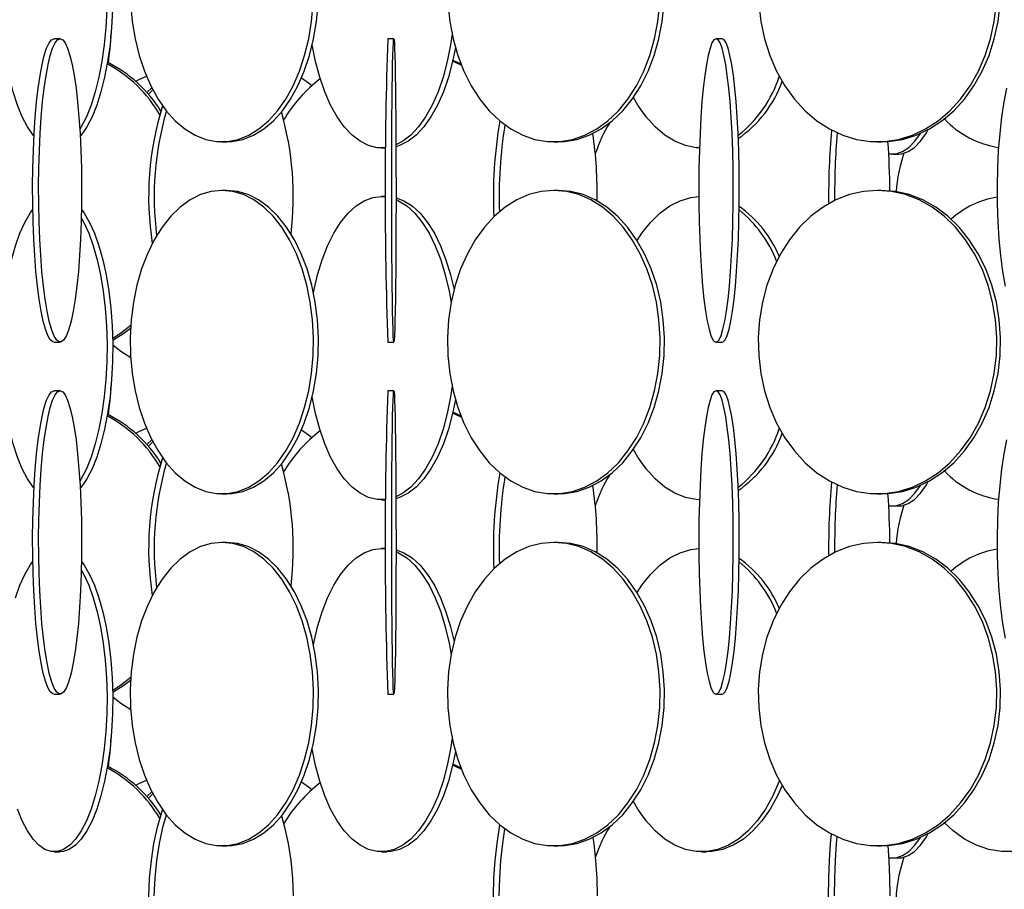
# Model space of a CAD drawing. Header units: millimetres. Extents: x 495 to 2657, y 518 to 2595.
# Tile 25 of 96: x 742 to 823, y 1917 to 1989. Entities that reach past the tile are written whole.
import ezdxf

# ---------------------------------------------------------------- set-up
doc = ezdxf.new("R2010")
doc.units = ezdxf.units.MM

msp = doc.modelspace()

# ---------------------------------------------------------------- linework, layer by layer
at = {"color": 7, "linetype": 'Continuous', "lineweight": 25}
for p, q in [((744.919, 1987.548), (744.424, 1987.548)), ((772.415, 1987.548), (771.915, 1987.548)), ((799.455, 1987.548), (798.959, 1987.548)), ((777.973, 1985.372), (777.259, 1985.701)), ((752.067, 1983.114), (752.474, 1983.489)), ((758.247, 1979.048), (758.646, 1979.048)), ((785.592, 1979.048), (785.949, 1979.048)), ((812.265, 1979.048), (812.574, 1979.048)), ((771.388, 1978.548), (771.745, 1978.548)), ((813.528, 1978.048), (813.994, 1978.048)), ((758.646, 1975.048), (758.247, 1975.048)), ((785.949, 1975.048), (785.592, 1975.048)), ((812.574, 1975.048), (812.265, 1975.048)), ((771.739, 1974.548), (771.388, 1974.548)), ((771.388, 1974.548), (771.739, 1974.527)), ((744.424, 1962.548), (744.919, 1962.548)), ((771.915, 1962.548), (772.415, 1962.548)), ((798.959, 1962.548), (799.455, 1962.548)), ((744.919, 1958.548), (744.424, 1958.548)), ((772.415, 1958.548), (771.915, 1958.548)), ((799.455, 1958.548), (798.959, 1958.548)), ((777.973, 1956.372), (777.259, 1956.701)), ((752.067, 1954.114), (752.474, 1954.489)), ((758.247, 1950.048), (758.646, 1950.048)), ((771.388, 1949.548), (771.745, 1949.548)), ((785.592, 1950.048), (785.949, 1950.048)), ((812.265, 1950.048), (812.574, 1950.048)), ((813.528, 1949.048), (813.994, 1949.048)), ((758.646, 1946.048), (758.247, 1946.048)), ((771.739, 1945.548), (771.388, 1945.548)), ((771.388, 1945.548), (771.739, 1945.527)), ((785.949, 1946.048), (785.592, 1946.048)), ((812.574, 1946.048), (812.265, 1946.048)), ((744.424, 1933.548), (744.919, 1933.548)), ((771.915, 1933.548), (772.415, 1933.548)), ((798.959, 1933.548), (799.455, 1933.548)), ((777.973, 1927.372), (777.259, 1927.701)), ((752.067, 1925.114), (752.474, 1925.489)), ((758.247, 1921.048), (758.646, 1921.048)), ((785.592, 1921.048), (785.949, 1921.048)), ((812.265, 1921.048), (812.574, 1921.048)), ((744.437, 1920.548), (744.906, 1920.548)), ((771.388, 1920.548), (771.827, 1920.548)), ((797.77, 1920.548), (798.169, 1920.548)), ((813.528, 1920.048), (813.994, 1920.048))]:
    msp.add_line(p, q, dxfattribs=at)
at = {"color": 7, "linetype": 'Continuous', "lineweight": 25, "flags": 128}
for points in [[(742.767, 1979.506), (742.683, 1979.609), (742.225, 1980.285), (741.797, 1981.113), (741.407, 1982.08), (741.059, 1983.172), (740.758, 1984.376), (740.51, 1985.673), (740.316, 1987.045), (740.18, 1988.474), (740.104, 1989.938), (740.089, 1991.419), (740.134, 1992.894), (740.24, 1994.343), (740.406, 1995.746), (740.627, 1997.083), (740.902, 1998.336), (741.227, 1999.486), (741.597, 2000.517), (742.007, 2001.416), (742.451, 2002.169), (742.665, 2002.464)], [(746.678, 2002.464), (746.892, 2002.169), (747.336, 2001.416), (747.746, 2000.517), (748.116, 1999.486), (748.44, 1998.336), (748.716, 1997.083), (748.937, 1995.746), (749.102, 1994.343), (749.208, 1992.894), (749.254, 1991.419), (749.239, 1989.938), (749.163, 1988.474), (749.027, 1987.045), (748.833, 1985.673), (748.584, 1984.376), (748.284, 1983.172), (747.936, 1982.08), (747.546, 1981.113), (747.118, 1980.285), (746.659, 1979.609), (746.576, 1979.506)], [(746.663, 2001.788), (746.867, 2001.416), (747.277, 2000.517), (747.647, 1999.486), (747.972, 1998.336), (748.247, 1997.083), (748.468, 1995.746), (748.634, 1994.343), (748.74, 1992.894), (748.785, 1991.419), (748.77, 1989.938), (748.694, 1988.474), (748.558, 1987.045), (748.364, 1985.673), (748.116, 1984.376), (747.815, 1983.172), (747.467, 1982.08), (747.077, 1981.113), (746.649, 1980.285), (746.541, 1980.107)], [(750.725, 1990.438), (750.857, 1988.974), (751.093, 1987.545), (751.429, 1986.173), (751.861, 1984.876), (752.383, 1983.672), (752.987, 1982.58), (753.665, 1981.613), (754.407, 1980.785), (755.203, 1980.109), (756.042, 1979.593), (756.911, 1979.245), (757.8, 1979.07), (758.695, 1979.07), (759.583, 1979.245), (760.453, 1979.593), (761.292, 1980.109), (762.088, 1980.785), (762.83, 1981.613), (763.508, 1982.58), (764.112, 1983.672), (764.633, 1984.876), (765.065, 1986.173), (765.401, 1987.545), (765.637, 1988.974), (765.769, 1990.438)], [(758.646, 1979.048), (759.093, 1979.07), (759.982, 1979.245), (760.851, 1979.593), (761.69, 1980.109), (762.486, 1980.785), (763.228, 1981.613), (763.906, 1982.58), (764.51, 1983.672), (765.032, 1984.876), (765.464, 1986.173), (765.8, 1987.545), (766.036, 1988.974), (766.168, 1990.438)], [(776.863, 1990.438), (777.016, 1988.974), (777.29, 1987.545), (777.68, 1986.173), (778.182, 1984.876), (778.787, 1983.672), (779.488, 1982.58), (780.274, 1981.613), (781.136, 1980.785), (782.059, 1980.109), (783.033, 1979.593), (784.042, 1979.245), (785.073, 1979.07), (786.111, 1979.07), (787.142, 1979.245), (788.152, 1979.593), (789.125, 1980.109), (790.049, 1980.785), (790.91, 1981.613), (791.697, 1982.58), (792.397, 1983.672), (793.003, 1984.876), (793.504, 1986.173), (793.894, 1987.545), (794.168, 1988.974), (794.321, 1990.438)], [(785.949, 1979.048), (786.468, 1979.07), (787.499, 1979.245), (788.508, 1979.593), (789.482, 1980.109), (790.405, 1980.785), (791.267, 1981.613), (792.053, 1982.58), (792.754, 1983.672), (793.359, 1984.876), (793.861, 1986.173), (794.251, 1987.545), (794.525, 1988.974), (794.678, 1990.438)], [(802.472, 1990.438), (802.644, 1988.974), (802.952, 1987.545), (803.389, 1986.173), (803.952, 1984.876), (804.631, 1983.672), (805.417, 1982.58), (806.299, 1981.613), (807.266, 1980.785), (808.302, 1980.109), (809.394, 1979.593), (810.526, 1979.245), (811.683, 1979.07), (812.848, 1979.07), (814.004, 1979.245), (815.137, 1979.593), (816.229, 1980.109), (817.265, 1980.785), (818.231, 1981.613), (819.113, 1982.58), (819.9, 1983.672), (820.579, 1984.876), (821.141, 1986.173), (821.579, 1987.545), (821.886, 1988.974), (822.058, 1990.438)], [(812.574, 1979.048), (813.156, 1979.07), (814.313, 1979.245), (815.445, 1979.593), (816.537, 1980.109), (817.574, 1980.785), (818.54, 1981.613), (819.422, 1982.58), (820.208, 1983.672), (820.888, 1984.876), (821.45, 1986.173), (821.888, 1987.545), (822.195, 1988.974), (822.367, 1990.438)], [(777.207, 1987.915), (777.082, 1987.045), (776.814, 1985.673), (776.471, 1984.376), (776.055, 1983.172), (775.575, 1982.08), (775.035, 1981.113), (774.445, 1980.285), (773.811, 1979.609), (773.144, 1979.093), (772.583, 1978.798)], [(744.424, 1962.548), (744.319, 1962.57), (744.11, 1962.745), (743.906, 1963.093), (743.709, 1963.609), (743.522, 1964.285), (743.348, 1965.113), (743.189, 1966.08), (743.047, 1967.172), (742.924, 1968.376), (742.823, 1969.673), (742.744, 1971.045), (742.688, 1972.474), (742.657, 1973.938), (742.651, 1975.419), (742.67, 1976.894), (742.713, 1978.343), (742.78, 1979.746), (742.871, 1981.083), (742.983, 1982.336), (743.115, 1983.486), (743.266, 1984.517), (743.433, 1985.416), (743.614, 1986.169), (743.806, 1986.766), (744.007, 1987.199), (744.214, 1987.461), (744.424, 1987.548), (744.424, 1987.548)], [(744.919, 1987.548), (745.129, 1987.461), (745.335, 1987.199), (745.536, 1986.766), (745.729, 1986.169), (745.91, 1985.416), (746.077, 1984.517), (746.227, 1983.486), (746.36, 1982.336), (746.472, 1981.083), (746.562, 1979.746), (746.63, 1978.343), (746.673, 1976.894), (746.692, 1975.419), (746.685, 1973.938), (746.654, 1972.474), (746.599, 1971.045), (746.52, 1969.673), (746.418, 1968.376), (746.296, 1967.172), (746.154, 1966.08), (745.995, 1965.113), (745.821, 1964.285), (745.634, 1963.609), (745.437, 1963.093), (745.233, 1962.745), (745.024, 1962.57), (744.814, 1962.57), (744.605, 1962.745), (744.401, 1963.093), (744.204, 1963.609), (744.017, 1964.285), (743.843, 1965.113), (743.684, 1966.08), (743.542, 1967.172), (743.419, 1968.376), (743.318, 1969.673), (743.239, 1971.045), (743.183, 1972.474), (743.152, 1973.938), (743.146, 1975.419), (743.165, 1976.894), (743.208, 1978.343), (743.275, 1979.746), (743.366, 1981.083), (743.478, 1982.336), (743.61, 1983.486), (743.761, 1984.517), (743.928, 1985.416), (744.109, 1986.169), (744.301, 1986.766), (744.502, 1987.199), (744.709, 1987.461), (744.919, 1987.548)], [(771.746, 1978.57), (771.744, 1978.57), (771.032, 1978.57), (770.325, 1978.745), (769.633, 1979.093), (768.966, 1979.609), (768.332, 1980.285), (767.741, 1981.113), (767.202, 1982.08), (766.721, 1983.172), (766.306, 1984.376), (765.962, 1985.673), (765.695, 1987.045), (765.693, 1987.056)], [(772.415, 1987.548), (772.436, 1987.461), (772.456, 1987.199), (772.476, 1986.766), (772.496, 1986.169), (772.514, 1985.416), (772.53, 1984.517), (772.545, 1983.486), (772.558, 1982.336), (772.57, 1981.083), (772.579, 1979.746), (772.585, 1978.343), (772.59, 1976.894), (772.591, 1975.419), (772.591, 1973.938), (772.588, 1972.474), (772.582, 1971.045), (772.574, 1969.673), (772.564, 1968.376), (772.552, 1967.172), (772.538, 1966.08), (772.522, 1965.113), (772.505, 1964.285), (772.486, 1963.609), (772.467, 1963.093), (772.446, 1962.745), (772.425, 1962.57), (772.404, 1962.57), (772.384, 1962.745), (772.363, 1963.093), (772.344, 1963.609), (772.325, 1964.285), (772.308, 1965.113), (772.292, 1966.08), (772.278, 1967.172), (772.266, 1968.376), (772.255, 1969.673), (772.248, 1971.045), (772.242, 1972.474), (772.239, 1973.938), (772.238, 1975.419), (772.24, 1976.894), (772.245, 1978.343), (772.251, 1979.746), (772.26, 1981.083), (772.271, 1982.336), (772.285, 1983.486), (772.3, 1984.517), (772.316, 1985.416), (772.334, 1986.169), (772.353, 1986.766), (772.373, 1987.199), (772.394, 1987.461), (772.415, 1987.548)], [(777.482, 1986.813), (777.253, 1985.673), (776.909, 1984.376), (776.494, 1983.172), (776.013, 1982.08), (775.474, 1981.113), (774.883, 1980.285), (774.25, 1979.609), (773.582, 1979.093), (772.89, 1978.745), (772.6, 1978.652)], [(798.959, 1987.548), (798.79, 1987.461), (798.624, 1987.199), (798.463, 1986.766), (798.309, 1986.169), (798.164, 1985.416), (798.03, 1984.517), (797.909, 1983.486), (797.802, 1982.336), (797.712, 1981.083), (797.64, 1979.746), (797.586, 1978.343), (797.551, 1976.894), (797.536, 1975.419), (797.541, 1973.938), (797.566, 1972.474), (797.611, 1971.045), (797.674, 1969.673), (797.755, 1968.376), (797.854, 1967.172), (797.967, 1966.08), (798.095, 1965.113), (798.235, 1964.285), (798.385, 1963.609), (798.543, 1963.093), (798.707, 1962.745), (798.874, 1962.57), (799.043, 1962.57), (799.21, 1962.745), (799.374, 1963.093), (799.532, 1963.609), (799.682, 1964.285), (799.822, 1965.113), (799.95, 1966.08), (800.064, 1967.172), (800.162, 1968.376), (800.244, 1969.673), (800.307, 1971.045), (800.351, 1972.474), (800.376, 1973.938), (800.381, 1975.419), (800.366, 1976.894), (800.332, 1978.343), (800.278, 1979.746), (800.205, 1981.083), (800.115, 1982.336), (800.009, 1983.486), (799.888, 1984.517), (799.754, 1985.416), (799.609, 1986.169), (799.454, 1986.766), (799.293, 1987.199), (799.127, 1987.461), (798.959, 1987.548)], [(799.455, 1962.548), (799.54, 1962.57), (799.707, 1962.745), (799.871, 1963.093), (800.029, 1963.609), (800.179, 1964.285), (800.319, 1965.113), (800.447, 1966.08), (800.561, 1967.172), (800.659, 1968.376), (800.74, 1969.673), (800.804, 1971.045), (800.848, 1972.474), (800.873, 1973.938), (800.878, 1975.419), (800.863, 1976.894), (800.828, 1978.343), (800.774, 1979.746), (800.702, 1981.083), (800.612, 1982.336), (800.506, 1983.486), (800.385, 1984.517), (800.251, 1985.416), (800.105, 1986.169), (799.951, 1986.766), (799.79, 1987.199), (799.624, 1987.461), (799.455, 1987.548), (799.455, 1987.548)], [(777.929, 1985.485), (777.285, 1985.766), (777.275, 1985.77)], [(751.133, 1984.049), (751.589, 1984.266), (752.032, 1984.449)], [(764.809, 1984.326), (765.375, 1983.916), (765.667, 1983.682)], [(752.182, 1982.984), (752.216, 1983.017), (752.553, 1983.338)], [(797.593, 1978.552), (797.324, 1978.57), (796.436, 1978.745), (795.568, 1979.093), (794.73, 1979.609), (793.935, 1980.285), (793.194, 1981.113), (792.517, 1982.08), (792.149, 1982.715)], [(822.898, 1983.486), (822.674, 1982.336), (822.484, 1981.083), (822.331, 1979.746), (822.218, 1978.343), (822.144, 1976.894), (822.113, 1975.419), (822.123, 1973.938), (822.176, 1972.474), (822.27, 1971.045), (822.403, 1969.673), (822.575, 1968.376), (822.782, 1967.172)], [(813.189, 1978.084), (813.26, 1978.07), (813.795, 1978.07), (814.326, 1978.245), (814.846, 1978.593), (815.348, 1979.109), (815.795, 1979.738)], [(813.994, 1978.048), (814.261, 1978.07), (814.793, 1978.245), (815.313, 1978.593), (815.814, 1979.109), (816.29, 1979.785), (816.451, 1980.061)], [(758.247, 1975.048), (757.354, 1974.961), (756.473, 1974.699), (755.618, 1974.266), (754.799, 1973.669), (754.028, 1972.916), (753.317, 1972.017), (752.675, 1970.986), (752.111, 1969.836), (751.634, 1968.583), (751.249, 1967.246), (750.962, 1965.843), (750.778, 1964.394), (750.699, 1962.919), (750.725, 1961.438), (750.857, 1959.974), (751.093, 1958.545), (751.429, 1957.173), (751.861, 1955.876), (752.383, 1954.672), (752.987, 1953.58), (753.665, 1952.613), (754.407, 1951.785), (755.203, 1951.109), (756.042, 1950.593), (756.911, 1950.245), (757.8, 1950.07), (758.695, 1950.07), (759.583, 1950.245), (760.453, 1950.593), (761.292, 1951.109), (762.088, 1951.785), (762.83, 1952.613), (763.508, 1953.58), (764.112, 1954.672), (764.633, 1955.876), (765.065, 1957.173), (765.401, 1958.545), (765.637, 1959.974), (765.769, 1961.438), (765.796, 1962.919), (765.716, 1964.394), (765.532, 1965.843), (765.246, 1967.246), (764.861, 1968.583), (764.383, 1969.836), (763.819, 1970.986), (763.177, 1972.017), (762.466, 1972.916), (761.696, 1973.669), (760.877, 1974.266), (760.021, 1974.699), (759.14, 1974.961), (758.247, 1975.048)], [(758.646, 1950.048), (759.093, 1950.07), (759.982, 1950.245), (760.851, 1950.593), (761.69, 1951.109), (762.486, 1951.785), (763.228, 1952.613), (763.906, 1953.58), (764.51, 1954.672), (765.032, 1955.876), (765.464, 1957.173), (765.8, 1958.545), (766.036, 1959.974), (766.168, 1961.438), (766.194, 1962.919), (766.115, 1964.394), (765.931, 1965.843), (765.644, 1967.246), (765.259, 1968.583), (764.782, 1969.836), (764.218, 1970.986), (763.576, 1972.017), (762.865, 1972.916), (762.094, 1973.669), (761.275, 1974.266), (760.42, 1974.699), (759.539, 1974.961), (758.646, 1975.048), (758.646, 1975.048)], [(785.592, 1975.048), (784.556, 1974.961), (783.534, 1974.699), (782.541, 1974.266), (781.59, 1973.669), (780.696, 1972.916), (779.871, 1972.017), (779.126, 1970.986), (778.472, 1969.836), (777.918, 1968.583), (777.471, 1967.246), (777.138, 1965.843), (776.925, 1964.394), (776.832, 1962.919), (776.863, 1961.438), (777.016, 1959.974), (777.29, 1958.545), (777.68, 1957.173), (778.182, 1955.876), (778.787, 1954.672), (779.488, 1953.58), (780.274, 1952.613), (781.136, 1951.785), (782.059, 1951.109), (783.033, 1950.593), (784.042, 1950.245), (785.073, 1950.07), (786.111, 1950.07), (787.142, 1950.245), (788.152, 1950.593), (789.125, 1951.109), (790.049, 1951.785), (790.91, 1952.613), (791.697, 1953.58), (792.397, 1954.672), (793.003, 1955.876), (793.504, 1957.173), (793.894, 1958.545), (794.168, 1959.974), (794.321, 1961.438), (794.352, 1962.919), (794.26, 1964.394), (794.046, 1965.843), (793.713, 1967.246), (793.267, 1968.583), (792.713, 1969.836), (792.058, 1970.986), (791.313, 1972.017), (790.488, 1972.916), (789.594, 1973.669), (788.644, 1974.266), (787.651, 1974.699), (786.629, 1974.961), (785.592, 1975.048)], [(785.949, 1950.048), (786.468, 1950.07), (787.499, 1950.245), (788.508, 1950.593), (789.482, 1951.109), (790.405, 1951.785), (791.267, 1952.613), (792.053, 1953.58), (792.754, 1954.672), (793.359, 1955.876), (793.861, 1957.173), (794.251, 1958.545), (794.525, 1959.974), (794.678, 1961.438), (794.709, 1962.919), (794.616, 1964.394), (794.403, 1965.843), (794.07, 1967.246), (793.623, 1968.583), (793.069, 1969.836), (792.415, 1970.986), (791.67, 1972.017), (790.845, 1972.916), (789.951, 1973.669), (789, 1974.266), (788.007, 1974.699), (786.985, 1974.961), (785.949, 1975.048), (785.949, 1975.048)], [(812.265, 1975.048), (811.102, 1974.961), (809.956, 1974.699), (808.842, 1974.266), (807.776, 1973.669), (806.773, 1972.916), (805.847, 1972.017), (805.011, 1970.986), (804.277, 1969.836), (803.655, 1968.583), (803.154, 1967.246), (802.781, 1965.843), (802.541, 1964.394), (802.438, 1962.919), (802.472, 1961.438), (802.644, 1959.974), (802.952, 1958.545), (803.389, 1957.173), (803.952, 1955.876), (804.631, 1954.672), (805.417, 1953.58), (806.299, 1952.613), (807.266, 1951.785), (808.302, 1951.109), (809.394, 1950.593), (810.526, 1950.245), (811.683, 1950.07), (812.848, 1950.07), (814.004, 1950.245), (815.137, 1950.593), (816.229, 1951.109), (817.265, 1951.785), (818.231, 1952.613), (819.113, 1953.58), (819.9, 1954.672), (820.579, 1955.876), (821.141, 1957.173), (821.579, 1958.545), (821.886, 1959.974), (822.058, 1961.438), (822.093, 1962.919), (821.989, 1964.394), (821.749, 1965.843), (821.376, 1967.246), (820.875, 1968.583), (820.253, 1969.836), (819.519, 1970.986), (818.684, 1972.017), (817.758, 1972.916), (816.755, 1973.669), (815.689, 1974.266), (814.575, 1974.699), (813.428, 1974.961), (812.265, 1975.048)], [(812.574, 1950.048), (813.156, 1950.07), (814.313, 1950.245), (815.445, 1950.593), (816.537, 1951.109), (817.574, 1951.785), (818.54, 1952.613), (819.422, 1953.58), (820.208, 1954.672), (820.888, 1955.876), (821.45, 1957.173), (821.888, 1958.545), (822.195, 1959.974), (822.367, 1961.438), (822.401, 1962.919), (822.298, 1964.394), (822.058, 1965.843), (821.685, 1967.246), (821.184, 1968.583), (820.562, 1969.836), (819.828, 1970.986), (818.992, 1972.017), (818.066, 1972.916), (817.063, 1973.669), (815.997, 1974.266), (814.883, 1974.699), (813.737, 1974.961), (812.574, 1975.048), (812.574, 1975.048)], [(765.79, 1966.598), (765.819, 1966.746), (766.125, 1968.083), (766.505, 1969.336), (766.954, 1970.486), (767.465, 1971.517), (768.031, 1972.416), (768.644, 1973.169), (769.296, 1973.766), (769.977, 1974.199), (770.678, 1974.461), (771.388, 1974.548)], [(772.591, 1974.447), (773.239, 1974.199), (773.92, 1973.766), (774.571, 1973.169), (775.184, 1972.416), (775.75, 1971.517), (776.261, 1970.486), (776.71, 1969.336), (777.09, 1968.083), (777.371, 1966.877)], [(772.591, 1974.295), (772.8, 1974.199), (773.481, 1973.766), (774.133, 1973.169), (774.746, 1972.416), (775.312, 1971.517), (775.823, 1970.486), (776.272, 1969.336), (776.652, 1968.083), (776.958, 1966.746), (777.125, 1965.774)], [(792.457, 1970.92), (792.847, 1971.517), (793.557, 1972.416), (794.326, 1973.169), (795.144, 1973.766), (795.999, 1974.199), (796.878, 1974.461), (797.537, 1974.542)], [(742.767, 1950.506), (742.683, 1950.609), (742.225, 1951.285), (741.797, 1952.113), (741.407, 1953.08), (741.059, 1954.172), (740.758, 1955.376), (740.51, 1956.673), (740.316, 1958.045), (740.18, 1959.474), (740.104, 1960.938), (740.089, 1962.419), (740.134, 1963.894), (740.24, 1965.343), (740.406, 1966.746), (740.627, 1968.083), (740.902, 1969.336), (741.227, 1970.486), (741.597, 1971.517), (742.007, 1972.416), (742.451, 1973.169), (742.665, 1973.464)], [(746.678, 1973.464), (746.892, 1973.169), (747.336, 1972.416), (747.746, 1971.517), (748.116, 1970.486), (748.44, 1969.336), (748.716, 1968.083), (748.937, 1966.746), (749.102, 1965.343), (749.208, 1963.894), (749.254, 1962.419), (749.239, 1960.938), (749.163, 1959.474), (749.027, 1958.045), (748.833, 1956.673), (748.584, 1955.376), (748.284, 1954.172), (747.936, 1953.08), (747.546, 1952.113), (747.118, 1951.285), (746.659, 1950.609), (746.576, 1950.506)], [(746.663, 1972.788), (746.867, 1972.416), (747.277, 1971.517), (747.647, 1970.486), (747.972, 1969.336), (748.247, 1968.083), (748.468, 1966.746), (748.634, 1965.343), (748.74, 1963.894), (748.785, 1962.419), (748.77, 1960.938), (748.694, 1959.474), (748.558, 1958.045), (748.364, 1956.673), (748.116, 1955.376), (747.815, 1954.172), (747.467, 1953.08), (747.077, 1952.113), (746.649, 1951.285), (746.541, 1951.107)], [(749.247, 1962.864), (749.901, 1963.285), (750.742, 1963.94)], [(749.25, 1962.712), (750.17, 1963.285), (750.728, 1963.704)], [(750.735, 1961.262), (749.912, 1961.785), (749.255, 1962.289)], [(744.424, 1933.548), (744.319, 1933.57), (744.11, 1933.745), (743.906, 1934.093), (743.709, 1934.609), (743.522, 1935.285), (743.348, 1936.113), (743.189, 1937.08), (743.047, 1938.172), (742.924, 1939.376), (742.823, 1940.673), (742.744, 1942.045), (742.688, 1943.474), (742.657, 1944.938), (742.651, 1946.419), (742.67, 1947.894), (742.713, 1949.343), (742.78, 1950.746), (742.871, 1952.083), (742.983, 1953.336), (743.115, 1954.486), (743.266, 1955.517), (743.433, 1956.416), (743.614, 1957.169), (743.806, 1957.766), (744.007, 1958.199), (744.214, 1958.461), (744.424, 1958.548), (744.424, 1958.548)], [(744.919, 1958.548), (745.129, 1958.461), (745.335, 1958.199), (745.536, 1957.766), (745.729, 1957.169), (745.91, 1956.416), (746.077, 1955.517), (746.227, 1954.486), (746.36, 1953.336), (746.472, 1952.083), (746.562, 1950.746), (746.63, 1949.343), (746.673, 1947.894), (746.692, 1946.419), (746.685, 1944.938), (746.654, 1943.474), (746.599, 1942.045), (746.52, 1940.673), (746.418, 1939.376), (746.296, 1938.172), (746.154, 1937.08), (745.995, 1936.113), (745.821, 1935.285), (745.634, 1934.609), (745.437, 1934.093), (745.233, 1933.745), (745.024, 1933.57), (744.814, 1933.57), (744.605, 1933.745), (744.401, 1934.093), (744.204, 1934.609), (744.017, 1935.285), (743.843, 1936.113), (743.684, 1937.08), (743.542, 1938.172), (743.419, 1939.376), (743.318, 1940.673), (743.239, 1942.045), (743.183, 1943.474), (743.152, 1944.938), (743.146, 1946.419), (743.165, 1947.894), (743.208, 1949.343), (743.275, 1950.746), (743.366, 1952.083), (743.478, 1953.336), (743.61, 1954.486), (743.761, 1955.517), (743.928, 1956.416), (744.109, 1957.169), (744.301, 1957.766), (744.502, 1958.199), (744.709, 1958.461), (744.919, 1958.548)], [(772.415, 1958.548), (772.436, 1958.461), (772.456, 1958.199), (772.476, 1957.766), (772.496, 1957.169), (772.514, 1956.416), (772.53, 1955.517), (772.545, 1954.486), (772.558, 1953.336), (772.57, 1952.083), (772.579, 1950.746), (772.585, 1949.343), (772.59, 1947.894), (772.591, 1946.419), (772.591, 1944.938), (772.588, 1943.474), (772.582, 1942.045), (772.574, 1940.673), (772.564, 1939.376), (772.552, 1938.172), (772.538, 1937.08), (772.522, 1936.113), (772.505, 1935.285), (772.486, 1934.609), (772.467, 1934.093), (772.446, 1933.745), (772.425, 1933.57), (772.404, 1933.57), (772.384, 1933.745), (772.363, 1934.093), (772.344, 1934.609), (772.325, 1935.285), (772.308, 1936.113), (772.292, 1937.08), (772.278, 1938.172), (772.266, 1939.376), (772.255, 1940.673), (772.248, 1942.045), (772.242, 1943.474), (772.239, 1944.938), (772.238, 1946.419), (772.24, 1947.894), (772.245, 1949.343), (772.251, 1950.746), (772.26, 1952.083), (772.271, 1953.336), (772.285, 1954.486), (772.3, 1955.517), (772.316, 1956.416), (772.334, 1957.169), (772.353, 1957.766), (772.373, 1958.199), (772.394, 1958.461), (772.415, 1958.548)], [(777.207, 1958.915), (777.082, 1958.045), (776.814, 1956.673), (776.471, 1955.376), (776.055, 1954.172), (775.575, 1953.08), (775.035, 1952.113), (774.445, 1951.285), (773.811, 1950.609), (773.144, 1950.093), (772.583, 1949.798)], [(798.959, 1958.548), (798.79, 1958.461), (798.624, 1958.199), (798.463, 1957.766), (798.309, 1957.169), (798.164, 1956.416), (798.03, 1955.517), (797.909, 1954.486), (797.802, 1953.336), (797.712, 1952.083), (797.64, 1950.746), (797.586, 1949.343), (797.551, 1947.894), (797.536, 1946.419), (797.541, 1944.938), (797.566, 1943.474), (797.611, 1942.045), (797.674, 1940.673), (797.755, 1939.376), (797.854, 1938.172), (797.967, 1937.08), (798.095, 1936.113), (798.235, 1935.285), (798.385, 1934.609), (798.543, 1934.093), (798.707, 1933.745), (798.874, 1933.57), (799.043, 1933.57), (799.21, 1933.745), (799.374, 1934.093), (799.532, 1934.609), (799.682, 1935.285), (799.822, 1936.113), (799.95, 1937.08), (800.064, 1938.172), (800.162, 1939.376), (800.244, 1940.673), (800.307, 1942.045), (800.351, 1943.474), (800.376, 1944.938), (800.381, 1946.419), (800.366, 1947.894), (800.332, 1949.343), (800.278, 1950.746), (800.205, 1952.083), (800.115, 1953.336), (800.009, 1954.486), (799.888, 1955.517), (799.754, 1956.416), (799.609, 1957.169), (799.454, 1957.766), (799.293, 1958.199), (799.127, 1958.461), (798.959, 1958.548)], [(799.455, 1933.548), (799.54, 1933.57), (799.707, 1933.745), (799.871, 1934.093), (800.029, 1934.609), (800.179, 1935.285), (800.319, 1936.113), (800.447, 1937.08), (800.561, 1938.172), (800.659, 1939.376), (800.74, 1940.673), (800.804, 1942.045), (800.848, 1943.474), (800.873, 1944.938), (800.878, 1946.419), (800.863, 1947.894), (800.828, 1949.343), (800.774, 1950.746), (800.702, 1952.083), (800.612, 1953.336), (800.506, 1954.486), (800.385, 1955.517), (800.251, 1956.416), (800.105, 1957.169), (799.951, 1957.766), (799.79, 1958.199), (799.624, 1958.461), (799.455, 1958.548), (799.455, 1958.548)], [(771.746, 1949.57), (771.744, 1949.57), (771.032, 1949.57), (770.325, 1949.745), (769.633, 1950.093), (768.966, 1950.609), (768.332, 1951.285), (767.741, 1952.113), (767.202, 1953.08), (766.721, 1954.172), (766.306, 1955.376), (765.962, 1956.673), (765.695, 1958.045), (765.693, 1958.056)], [(777.482, 1957.813), (777.253, 1956.673), (776.909, 1955.376), (776.494, 1954.172), (776.013, 1953.08), (775.474, 1952.113), (774.883, 1951.285), (774.25, 1950.609), (773.582, 1950.093), (772.89, 1949.745), (772.584, 1949.648)], [(777.929, 1956.485), (777.285, 1956.766), (777.275, 1956.77)], [(751.133, 1955.049), (751.589, 1955.266), (752.032, 1955.449)], [(764.809, 1955.326), (765.375, 1954.916), (765.667, 1954.682)], [(752.182, 1953.984), (752.216, 1954.017), (752.553, 1954.338)], [(822.898, 1954.486), (822.674, 1953.336), (822.484, 1952.083), (822.331, 1950.746), (822.218, 1949.343), (822.144, 1947.894), (822.113, 1946.419), (822.123, 1944.938), (822.176, 1943.474), (822.27, 1942.045), (822.403, 1940.673), (822.575, 1939.376), (822.782, 1938.172)], [(797.593, 1949.552), (797.324, 1949.57), (796.436, 1949.745), (795.568, 1950.093), (794.73, 1950.609), (793.935, 1951.285), (793.194, 1952.113), (792.517, 1953.08), (792.149, 1953.715)], [(813.994, 1949.048), (814.261, 1949.07), (814.793, 1949.245), (815.313, 1949.593), (815.814, 1950.109), (816.29, 1950.785), (816.451, 1951.061)], [(813.189, 1949.084), (813.26, 1949.07), (813.795, 1949.07), (814.326, 1949.245), (814.846, 1949.593), (815.348, 1950.109), (815.795, 1950.738)], [(758.247, 1946.048), (757.354, 1945.961), (756.473, 1945.699), (755.618, 1945.266), (754.799, 1944.669), (754.028, 1943.916), (753.317, 1943.017), (752.675, 1941.986), (752.111, 1940.836), (751.634, 1939.583), (751.249, 1938.246), (750.962, 1936.843), (750.778, 1935.394), (750.699, 1933.919), (750.725, 1932.438), (750.857, 1930.974), (751.093, 1929.545), (751.429, 1928.173), (751.861, 1926.876), (752.383, 1925.672), (752.987, 1924.58), (753.665, 1923.613), (754.407, 1922.785), (755.203, 1922.109), (756.042, 1921.593), (756.911, 1921.245), (757.8, 1921.07), (758.695, 1921.07), (759.583, 1921.245), (760.453, 1921.593), (761.292, 1922.109), (762.088, 1922.785), (762.83, 1923.613), (763.508, 1924.58), (764.112, 1925.672), (764.633, 1926.876), (765.065, 1928.173), (765.401, 1929.545), (765.637, 1930.974), (765.769, 1932.438), (765.796, 1933.919), (765.716, 1935.394), (765.532, 1936.843), (765.246, 1938.246), (764.861, 1939.583), (764.383, 1940.836), (763.819, 1941.986), (763.177, 1943.017), (762.466, 1943.916), (761.696, 1944.669), (760.877, 1945.266), (760.021, 1945.699), (759.14, 1945.961), (758.247, 1946.048)], [(758.646, 1921.048), (759.093, 1921.07), (759.982, 1921.245), (760.851, 1921.593), (761.69, 1922.109), (762.486, 1922.785), (763.228, 1923.613), (763.906, 1924.58), (764.51, 1925.672), (765.032, 1926.876), (765.464, 1928.173), (765.8, 1929.545), (766.036, 1930.974), (766.168, 1932.438), (766.194, 1933.919), (766.115, 1935.394), (765.931, 1936.843), (765.644, 1938.246), (765.259, 1939.583), (764.782, 1940.836), (764.218, 1941.986), (763.576, 1943.017), (762.865, 1943.916), (762.094, 1944.669), (761.275, 1945.266), (760.42, 1945.699), (759.539, 1945.961), (758.646, 1946.048), (758.646, 1946.048)], [(765.79, 1937.598), (765.819, 1937.746), (766.125, 1939.083), (766.505, 1940.336), (766.954, 1941.486), (767.465, 1942.517), (768.031, 1943.416), (768.644, 1944.169), (769.296, 1944.766), (769.977, 1945.199), (770.678, 1945.461), (771.388, 1945.548)], [(772.591, 1945.447), (773.239, 1945.199), (773.92, 1944.766), (774.571, 1944.169), (775.184, 1943.416), (775.75, 1942.517), (776.261, 1941.486), (776.71, 1940.336), (777.09, 1939.083), (777.371, 1937.877)], [(785.592, 1946.048), (784.556, 1945.961), (783.534, 1945.699), (782.541, 1945.266), (781.59, 1944.669), (780.696, 1943.916), (779.871, 1943.017), (779.126, 1941.986), (778.472, 1940.836), (777.918, 1939.583), (777.471, 1938.246), (777.138, 1936.843), (776.925, 1935.394), (776.832, 1933.919), (776.863, 1932.438), (777.016, 1930.974), (777.29, 1929.545), (777.68, 1928.173), (778.182, 1926.876), (778.787, 1925.672), (779.488, 1924.58), (780.274, 1923.613), (781.136, 1922.785), (782.059, 1922.109), (783.033, 1921.593), (784.042, 1921.245), (785.073, 1921.07), (786.111, 1921.07), (787.142, 1921.245), (788.152, 1921.593), (789.125, 1922.109), (790.049, 1922.785), (790.91, 1923.613), (791.697, 1924.58), (792.397, 1925.672), (793.003, 1926.876), (793.504, 1928.173), (793.894, 1929.545), (794.168, 1930.974), (794.321, 1932.438), (794.352, 1933.919), (794.26, 1935.394), (794.046, 1936.843), (793.713, 1938.246), (793.267, 1939.583), (792.713, 1940.836), (792.058, 1941.986), (791.313, 1943.017), (790.488, 1943.916), (789.594, 1944.669), (788.644, 1945.266), (787.651, 1945.699), (786.629, 1945.961), (785.592, 1946.048)], [(785.949, 1921.048), (786.468, 1921.07), (787.499, 1921.245), (788.508, 1921.593), (789.482, 1922.109), (790.405, 1922.785), (791.267, 1923.613), (792.053, 1924.58), (792.754, 1925.672), (793.359, 1926.876), (793.861, 1928.173), (794.251, 1929.545), (794.525, 1930.974), (794.678, 1932.438), (794.709, 1933.919), (794.616, 1935.394), (794.403, 1936.843), (794.07, 1938.246), (793.623, 1939.583), (793.069, 1940.836), (792.415, 1941.986), (791.67, 1943.017), (790.845, 1943.916), (789.951, 1944.669), (789, 1945.266), (788.007, 1945.699), (786.985, 1945.961), (785.949, 1946.048), (785.949, 1946.048)], [(792.457, 1941.92), (792.847, 1942.517), (793.557, 1943.416), (794.326, 1944.169), (795.144, 1944.766), (795.999, 1945.199), (796.878, 1945.461), (797.537, 1945.542)], [(812.265, 1946.048), (811.102, 1945.961), (809.956, 1945.699), (808.842, 1945.266), (807.776, 1944.669), (806.773, 1943.916), (805.847, 1943.017), (805.011, 1941.986), (804.277, 1940.836), (803.655, 1939.583), (803.154, 1938.246), (802.781, 1936.843), (802.541, 1935.394), (802.438, 1933.919), (802.472, 1932.438), (802.644, 1930.974), (802.952, 1929.545), (803.389, 1928.173), (803.952, 1926.876), (804.631, 1925.672), (805.417, 1924.58), (806.299, 1923.613), (807.266, 1922.785), (808.302, 1922.109), (809.394, 1921.593), (810.526, 1921.245), (811.683, 1921.07), (812.848, 1921.07), (814.004, 1921.245), (815.137, 1921.593), (816.229, 1922.109), (817.265, 1922.785), (818.231, 1923.613), (819.113, 1924.58), (819.9, 1925.672), (820.579, 1926.876), (821.141, 1928.173), (821.579, 1929.545), (821.886, 1930.974), (822.058, 1932.438), (822.093, 1933.919), (821.989, 1935.394), (821.749, 1936.843), (821.376, 1938.246), (820.875, 1939.583), (820.253, 1940.836), (819.519, 1941.986), (818.684, 1943.017), (817.758, 1943.916), (816.755, 1944.669), (815.689, 1945.266), (814.575, 1945.699), (813.428, 1945.961), (812.265, 1946.048)], [(812.574, 1921.048), (813.156, 1921.07), (814.313, 1921.245), (815.445, 1921.593), (816.537, 1922.109), (817.574, 1922.785), (818.54, 1923.613), (819.422, 1924.58), (820.208, 1925.672), (820.888, 1926.876), (821.45, 1928.173), (821.888, 1929.545), (822.195, 1930.974), (822.367, 1932.438), (822.401, 1933.919), (822.298, 1935.394), (822.058, 1936.843), (821.685, 1938.246), (821.184, 1939.583), (820.562, 1940.836), (819.828, 1941.986), (818.992, 1943.017), (818.066, 1943.916), (817.063, 1944.669), (815.997, 1945.266), (814.883, 1945.699), (813.737, 1945.961), (812.574, 1946.048), (812.574, 1946.048)], [(772.591, 1945.295), (772.8, 1945.199), (773.481, 1944.766), (774.133, 1944.169), (774.746, 1943.416), (775.312, 1942.517), (775.823, 1941.486), (776.272, 1940.336), (776.652, 1939.083), (776.958, 1937.746), (777.125, 1936.774)], [(741.227, 1941.486), (741.597, 1942.517), (742.007, 1943.416), (742.451, 1944.169), (742.665, 1944.464)], [(746.663, 1943.788), (746.867, 1943.416), (747.277, 1942.517), (747.647, 1941.486), (747.972, 1940.336), (748.247, 1939.083), (748.468, 1937.746), (748.634, 1936.343), (748.74, 1934.894), (748.785, 1933.419), (748.77, 1931.938), (748.694, 1930.474), (748.558, 1929.045), (748.364, 1927.673), (748.116, 1926.376), (747.815, 1925.172), (747.467, 1924.08), (747.077, 1923.113), (746.649, 1922.285), (746.191, 1921.609), (745.708, 1921.093), (745.207, 1920.745), (744.695, 1920.57), (744.179, 1920.57), (743.667, 1920.745), (743.166, 1921.093), (742.683, 1921.609), (742.225, 1922.285), (741.797, 1923.113), (741.407, 1924.08)], [(746.678, 1944.464), (746.892, 1944.169), (747.336, 1943.416), (747.746, 1942.517), (748.116, 1941.486), (748.44, 1940.336), (748.716, 1939.083), (748.937, 1937.746), (749.102, 1936.343), (749.208, 1934.894), (749.254, 1933.419), (749.239, 1931.938), (749.163, 1930.474), (749.027, 1929.045), (748.833, 1927.673), (748.584, 1926.376), (748.284, 1925.172), (747.936, 1924.08), (747.546, 1923.113), (747.118, 1922.285), (746.659, 1921.609), (746.176, 1921.093), (745.675, 1920.745), (745.163, 1920.57), (744.906, 1920.548)], [(749.247, 1933.864), (749.901, 1934.285), (750.742, 1934.94)], [(749.25, 1933.712), (750.17, 1934.285), (750.728, 1934.704)], [(750.735, 1932.262), (749.912, 1932.785), (749.255, 1933.289)], [(777.207, 1929.915), (777.082, 1929.045), (776.814, 1927.673), (776.471, 1926.376), (776.055, 1925.172), (775.575, 1924.08), (775.035, 1923.113), (774.445, 1922.285), (773.811, 1921.609), (773.144, 1921.093), (772.452, 1920.745), (771.744, 1920.57), (771.032, 1920.57), (770.325, 1920.745), (769.633, 1921.093), (768.966, 1921.609), (768.332, 1922.285), (767.741, 1923.113), (767.202, 1924.08), (766.721, 1925.172), (766.306, 1926.376), (765.962, 1927.673), (765.695, 1929.045), (765.693, 1929.056)], [(777.482, 1928.813), (777.253, 1927.673), (776.909, 1926.376), (776.494, 1925.172), (776.013, 1924.08), (775.474, 1923.113), (774.883, 1922.285), (774.25, 1921.609), (773.582, 1921.093), (772.89, 1920.745), (772.183, 1920.57), (771.827, 1920.548)], [(777.929, 1927.485), (777.285, 1927.766), (777.275, 1927.77)], [(751.133, 1926.049), (751.589, 1926.266), (752.032, 1926.449)], [(764.809, 1926.326), (765.375, 1925.916), (765.667, 1925.682)], [(804.175, 1926.446), (804.148, 1926.376), (803.627, 1925.172), (803.024, 1924.08), (802.347, 1923.113), (801.606, 1922.285), (800.811, 1921.609), (799.973, 1921.093), (799.104, 1920.745), (798.217, 1920.57), (797.324, 1920.57), (796.436, 1920.745), (795.568, 1921.093), (794.73, 1921.609), (793.935, 1922.285), (793.194, 1923.113), (792.517, 1924.08), (792.149, 1924.715)], [(804.41, 1926.031), (804.026, 1925.172), (803.422, 1924.08), (802.746, 1923.113), (802.004, 1922.285), (801.209, 1921.609), (800.372, 1921.093), (799.503, 1920.745), (798.616, 1920.57), (798.169, 1920.548)], [(752.182, 1924.984), (752.216, 1925.017), (752.553, 1925.338)], [(829.906, 1925.111), (829.229, 1924.08), (828.429, 1923.113), (827.553, 1922.285), (826.614, 1921.609), (825.624, 1921.093), (824.597, 1920.745), (823.549, 1920.57), (822.493, 1920.57), (821.444, 1920.745), (820.417, 1921.093), (819.428, 1921.609), (818.488, 1922.285), (817.776, 1922.941)], [(757.953, 1904.048), (757.614, 1904.07), (756.941, 1904.245), (756.282, 1904.593), (755.647, 1905.109), (755.044, 1905.785), (754.481, 1906.613), (753.968, 1907.58), (753.51, 1908.672), (753.115, 1909.876), (752.788, 1911.173), (752.533, 1912.545), (752.354, 1913.974), (752.254, 1915.438), (752.234, 1916.919), (752.294, 1918.394), (752.434, 1919.843), (752.651, 1921.246), (752.943, 1922.583), (753.305, 1923.836), (753.364, 1924.013)], [(752.679, 1916.919), (752.739, 1918.394), (752.879, 1919.843), (753.096, 1921.246), (753.387, 1922.583), (753.674, 1923.601)], [(763.149, 1923.514), (763.408, 1922.583), (763.7, 1921.246), (763.917, 1919.843), (764.057, 1918.394), (764.117, 1916.919)], [(784.659, 1904.048), (784.42, 1904.07), (783.944, 1904.245), (783.479, 1904.593), (783.03, 1905.109), (782.604, 1905.785), (782.206, 1906.613), (781.844, 1907.58), (781.52, 1908.672), (781.241, 1909.876), (781.01, 1911.173), (780.83, 1912.545), (780.704, 1913.974), (780.633, 1915.438), (780.619, 1916.919), (780.661, 1918.394), (780.76, 1919.843), (780.913, 1921.246), (781.119, 1922.583), (781.153, 1922.77)], [(781.092, 1916.919), (781.134, 1918.394), (781.233, 1919.843), (781.387, 1921.246), (781.568, 1922.444)], [(810.513, 1904.048), (810.378, 1904.07), (810.11, 1904.245), (809.848, 1904.593), (809.595, 1905.109), (809.355, 1905.785), (809.132, 1906.613), (808.927, 1907.58), (808.745, 1908.672), (808.588, 1909.876), (808.458, 1911.173), (808.356, 1912.545), (808.285, 1913.974), (808.245, 1915.438), (808.237, 1916.919), (808.261, 1918.394), (808.317, 1919.843), (808.403, 1921.246), (808.466, 1922.019)], [(813.994, 1920.048), (814.261, 1920.07), (814.793, 1920.245), (815.313, 1920.593), (815.814, 1921.109), (816.29, 1921.785), (816.451, 1922.061)], [(788.811, 1921.734), (788.879, 1921.246), (789.032, 1919.843), (789.131, 1918.394), (789.173, 1916.919)], [(808.729, 1916.919), (808.753, 1918.394), (808.808, 1919.843), (808.895, 1921.246), (808.937, 1921.786)], [(813.128, 1921.068), (813.201, 1919.843), (813.257, 1918.394), (813.281, 1916.919)], [(813.189, 1920.084), (813.26, 1920.07), (813.795, 1920.07), (814.326, 1920.245), (814.846, 1920.593), (815.348, 1921.109), (815.795, 1921.738)]]:
    msp.add_lwpolyline(points, dxfattribs=at)
at = {"color": 7, "linetype": 'Continuous', "lineweight": 25}
for centre, radius, start, end in [((716.041, 1989.851), 33.135, 352.5754, 356.74124), ((1118.211, 1975.048), 346.521, 177.93273, 182.06727), ((743.467, 1975.631), 11.202, 30.34212, 61.56806), ((743.906, 1975.814), 10.957, 31.75834, 63.34423), ((794.524, 1987.572), 10.144, 308.08717, 342.0535), ((773.765, 1974.599), 12.167, 127.56618, 149.06886), ((795.299, 1987.299), 9.68, 304.57835, 340.26831), ((776.974, 1974.541), 24.764, 162.43789, 188.9665), ((777.987, 1974.529), 25.321, 163.78157, 187.26949), ((738.774, 1974.532), 25.355, 353.03821, 15.98228), ((815.672, 1974.621), 35.062, 169.89884, 182.85521), ((817.059, 1974.584), 35.971, 170.62348, 182.06031), ((800.974, 1974.085), 12.612, 148.91849, 161.54549), ((823.368, 1986.164), 7.651, 223.04513, 261.48679), ((753.067, 1974.612), 36.108, 359.30098, 8.15426), ((871.204, 1974.633), 62.969, 175.09305, 180.61988), ((871.854, 1974.639), 63.127, 175.32329, 180.38816), ((749.242, 1974.635), 64.039, 0.34062, 3.96924), ((826.267, 1974.048), 12.501, 161.03593, 175.85944), ((823.243, 1967.251), 7.321, 98.87014, 132.13013), ((794.408, 1965.502), 10.238, 21.2699, 50.88931), ((795.36, 1965.907), 9.56, 22.93161, 54.80223), ((716.041, 1960.851), 33.135, 352.5754, 356.74117), ((1118.211, 1946.048), 346.521, 177.93273, 182.06727), ((743.467, 1946.631), 11.202, 30.34212, 61.56806), ((743.906, 1946.814), 10.957, 31.75834, 63.34423), ((773.765, 1945.599), 12.167, 127.56618, 149.06886), ((794.524, 1958.572), 10.144, 308.08717, 342.0535), ((795.299, 1958.299), 9.68, 304.57835, 340.26831), ((776.974, 1945.541), 24.764, 162.43789, 188.9665), ((777.987, 1945.529), 25.321, 163.78157, 187.26949), ((738.774, 1945.532), 25.355, 353.03821, 15.98228), ((823.368, 1957.164), 7.651, 223.04513, 261.48679), ((815.672, 1945.621), 35.062, 169.89884, 182.85521), ((817.059, 1945.584), 35.971, 170.62348, 182.06031), ((800.974, 1945.085), 12.612, 148.91849, 161.54549), ((753.067, 1945.612), 36.108, 359.30098, 8.15426), ((871.204, 1945.633), 62.969, 175.09305, 180.61988), ((871.854, 1945.639), 63.127, 175.32329, 180.38816), ((749.242, 1945.635), 64.039, 0.34062, 3.96924), ((826.267, 1945.048), 12.501, 161.03593, 175.85944), ((823.243, 1938.251), 7.321, 98.87014, 132.13013), ((795.36, 1936.907), 9.56, 22.93161, 54.80223), ((794.408, 1936.502), 10.238, 21.2699, 50.88931), ((716.041, 1931.851), 33.135, 352.5754, 356.74124), ((743.906, 1917.814), 10.957, 31.75834, 63.34423), ((743.467, 1917.631), 11.202, 30.34212, 61.56806), ((773.764, 1916.6), 12.166, 127.5657, 149.00582), ((800.974, 1916.085), 12.612, 148.91849, 161.54549), ((826.267, 1916.048), 12.501, 161.03594, 180.00003)]:
    msp.add_arc(centre, radius, start, end, dxfattribs=at)

doc.saveas('drawing.dxf')
